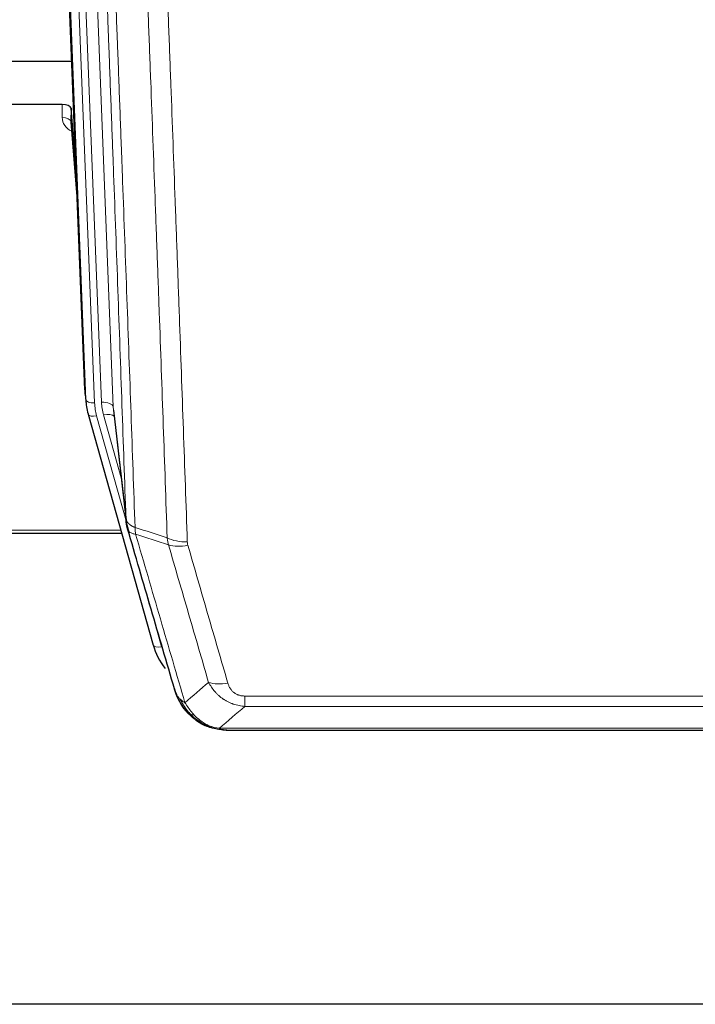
# Model space of a CAD drawing. Header units: inches. Extents: x 0 to 23760, y -13 to 16800.
# Tile 4 of 207: x 3175 to 3406, y 5772 to 6108. Entities that reach past the tile are written whole.
import ezdxf

# ---------------------------------------------------------------- set-up
doc = ezdxf.new("R2010")
doc.units = ezdxf.units.IN
doc.layers.add('254', color=7, linetype='Continuous', true_color=0xffffff)

msp = doc.modelspace()

# ---------------------------------------------------------------- linework, layer by layer
at = {"layer": '254', "color": 2, "linetype": 'Continuous', "lineweight": 25}
for p, q in [((3197.561, 5981.631), (3184.443, 6314.832)), ((3108.964, 6093.918), (3193.14, 6093.918)), ((3189.868, 6079.109), (3076.965, 6079.109)), ((3192.867, 6077.858), (3192.856, 6073.282)), ((3194.689, 6054.577), (3192.867, 6077.858)), ((3192.863, 6073.102), (3195.07, 6044.903)), ((3197.683, 5980.046), (3198.057, 5976.788)), ((3198.719, 5973.422), (3198.738, 5973.325)), ((3198.738, 5973.325), (3220.912, 5894.439)), ((3207.358, 5974.645), (3211.774, 5936.126)), ((3101.778, 5932.61), (3210.184, 5932.61)), ((3238.963, 5866.824), (3238.863, 5866.852)), ((3245.905, 5865.347), (3464.026, 5865.347)), ((4139.465, 5771.675), (3046.687, 5771.675))]:
    msp.add_line(p, q, dxfattribs=at)
at = {"layer": '254', "color": 110, "linetype": 'Continuous', "lineweight": 13}
for p, q in [((3197.935, 5978.373), (3184.824, 6311.395)), ((3187.818, 6310.175), (3200.929, 5977.153)), ((3190.21, 6309.339), (3203.276, 5977.445)), ((3194.202, 6307.712), (3207.268, 5975.819)), ((3189.858, 6074.693), (3189.868, 6079.109)), ((3192.856, 6073.282), (3195.063, 6045.094)), ((3197.561, 5981.631), (3197.935, 5978.373)), ((3207.268, 5975.819), (3211.645, 5937.638)), ((3201.626, 5972.752), (3211.699, 5936.918)), ((3209.999, 5951.606), (3203.973, 5973.044)), ((3101.882, 5933.64), (3209.897, 5933.64)), ((3219.074, 5910.677), (3223.8, 5893.866)), ((3252.294, 5877.011), (3457.637, 5877.011)), ((3252.294, 5873.478), (3252.294, 5877.011)), ((3457.637, 5873.478), (3252.294, 5873.478)), ((3238.863, 5866.852), (3238.794, 5867.009)), ((3243.563, 5866.01), (3466.368, 5866.01))]:
    msp.add_line(p, q, dxfattribs=at)
at = {"layer": '254', "color": 2, "linetype": 'Continuous', "lineweight": 25}
for centre, major_axis, ratio, start_param, end_param in [((3189.868, 6077.815), (3, 0), 0.4313147, 0.033781, 1.5709509), ((3224.581, 5982.475), (-27.037, -0.043), 0.8858289, 0.0334668, 0.0997972), ((3224.947, 5979.288), (-27.027, -0.37), 0.8864308, 0.02276, 0.2319114), ((3247.107, 5900.452), (-27.014, -0.465), 0.8900028, 0.2292736, 0.6020668)]:
    msp.add_ellipse(centre, major_axis=major_axis, ratio=ratio, start_param=start_param, end_param=end_param, dxfattribs=at)
at = {"layer": '254', "color": 110, "linetype": 'Continuous', "lineweight": 13}
for centre, major_axis, ratio, start_param, end_param in [((3195.861, 6074.693), (-6.003, -0.046), 0.8757409, 6.2743462, 7.3700502), ((3189.858, 6073.238), (-3, 0.007), 0.4848086, 3.1763596, 4.7135294), ((3200.929, 5978.538), (2.998, 0.118), 0.4614673, 3.175787, 4.6942235), ((3224.947, 5977.903), (-24.033, -0.038), 0.8858289, 0.0334668, 0.2426182), ((3203.276, 5975.598), (3.997, 0.157), 0.4614673, 0.0341943, 1.5526308), ((3227.294, 5978.195), (-24.033, -0.038), 0.8858289, 0.0334668, 0.2426182), ((3201.626, 5974.137), (2.888, 0.812), 0.4480327, 3.1416079, 4.5871119), ((3203.973, 5971.197), (3.851, 1.082), 0.4480327, 0.2500116, 1.4455193), ((3232.598, 5935.288), (-9.994, -0.345), 0.559112, 0.7940626, 1.551472), ((3232.786, 5934.116), (-9.604, -2.788), 0.5442898, 0.6684637, 1.414101), ((3223.8, 5895.251), (2.888, 0.812), 0.4480327, 3.1416079, 4.5871119), ((3246.447, 5887.233), (-9.598, -2.808), 0.562843, 0.6646512, 1.4076092)]:
    msp.add_ellipse(centre, major_axis=major_axis, ratio=ratio, start_param=start_param, end_param=end_param, dxfattribs=at)
for points, knots in [([(3211.645, 5937.638), (3211.2, 5950.485), (3210.294, 5976.336), (3208.887, 6015.58), (3207.917, 6042.054), (3207.362, 6057.033), (3207.301, 6058.699), (3207.177, 6062.032), (3206.991, 6067.036), (3206.554, 6078.735), (3206.176, 6088.804), (3205.858, 6097.217), (3205.794, 6098.901), (3205.666, 6102.271), (3205.474, 6107.329), (3205.024, 6119.152), (3204.634, 6129.325), (3203.848, 6149.72), (3202.784, 6177.048), (3201.144, 6218.442), (3200.019, 6246.307), (3199.449, 6260.306)], [0, 0, 0, 0, 0.125, 0.25, 0.375, 0.375, 0.390625, 0.390625, 0.40625, 0.4375, 0.5, 0.5, 0.515625, 0.515625, 0.53125, 0.5625, 0.625, 0.625, 0.75, 0.875, 1, 1, 1, 1]), ([(3202.505, 6258.526), (3203.076, 6244.473), (3204.204, 6216.502), (3205.849, 6174.951), (3206.915, 6147.519), (3207.704, 6127.047), (3208.095, 6116.836), (3208.547, 6104.967), (3208.739, 6099.89), (3208.867, 6096.507), (3208.931, 6094.817), (3209.25, 6086.372), (3209.629, 6076.264), (3210.067, 6064.521), (3210.254, 6059.498), (3210.378, 6056.152), (3210.44, 6054.48), (3210.996, 6039.444), (3211.969, 6012.869), (3213.38, 5973.475), (3214.288, 5947.526), (3214.734, 5934.63)], [0, 0, 0, 0, 0.125, 0.25, 0.375, 0.375, 0.4375, 0.46875, 0.484375, 0.484375, 0.5, 0.5, 0.5625, 0.59375, 0.609375, 0.609375, 0.625, 0.625, 0.75, 0.875, 1, 1, 1, 1]), ([(3225.731, 5931.061), (3225.292, 5943.758), (3224.401, 5969.304), (3223.479, 5995.151), (3222.776, 6014.649), (3222.54, 6021.167), (3222.063, 6034.241), (3221.823, 6040.797), (3221.097, 6060.521), (3220.605, 6073.741), (3219.981, 6090.356), (3219.855, 6093.682), (3219.604, 6100.344), (3219.225, 6110.35), (3218.842, 6120.392), (3218.07, 6140.524), (3217.027, 6167.499), (3215.417, 6208.35), (3214.315, 6235.846), (3213.757, 6249.659)], [0, 0, 0, 0, 0.125, 0.25, 0.25, 0.3125, 0.3125, 0.375, 0.375, 0.5, 0.5, 0.53125, 0.53125, 0.5625, 0.625, 0.625, 0.75, 0.875, 1, 1, 1, 1]), ([(3220.64, 6248.698), (3221.197, 6234.867), (3222.298, 6207.337), (3223.906, 6166.433), (3224.948, 6139.425), (3225.719, 6119.267), (3226.101, 6109.212), (3226.479, 6099.194), (3226.731, 6092.523), (3226.856, 6089.192), (3227.479, 6072.557), (3227.971, 6059.32), (3228.696, 6039.57), (3228.936, 6033.006), (3229.412, 6019.915), (3229.648, 6013.389), (3230.35, 5993.866), (3231.27, 5967.986), (3232.161, 5942.408), (3232.598, 5929.695)], [0, 0, 0, 0, 0.125, 0.25, 0.375, 0.375, 0.4375, 0.46875, 0.46875, 0.5, 0.5, 0.625, 0.625, 0.6875, 0.6875, 0.75, 0.75, 0.875, 1, 1, 1, 1]), ([(3211.645, 5937.638), (3211.645, 5937.63), (3211.647, 5937.614), (3211.65, 5937.591), (3211.654, 5937.567), (3211.657, 5937.543), (3211.661, 5937.52), (3211.665, 5937.496), (3211.669, 5937.472), (3211.674, 5937.449), (3211.679, 5937.425), (3211.684, 5937.402), (3211.689, 5937.378), (3211.695, 5937.355), (3211.701, 5937.331), (3211.707, 5937.308), (3211.713, 5937.284), (3211.72, 5937.261), (3211.727, 5937.237), (3211.734, 5937.214), (3211.741, 5937.19), (3211.749, 5937.167), (3211.757, 5937.144), (3211.765, 5937.121), (3211.773, 5937.097), (3211.782, 5937.074), (3211.791, 5937.051), (3211.8, 5937.028), (3211.809, 5937.004), (3211.819, 5936.981), (3211.829, 5936.958), (3211.839, 5936.935), (3211.849, 5936.912), (3211.86, 5936.889), (3211.871, 5936.866), (3211.882, 5936.843), (3211.893, 5936.82), (3211.905, 5936.797), (3211.917, 5936.775), (3211.929, 5936.752), (3211.941, 5936.729), (3211.954, 5936.706), (3211.967, 5936.684), (3211.98, 5936.661), (3211.993, 5936.638), (3212.007, 5936.616), (3212.02, 5936.593), (3212.035, 5936.571), (3212.049, 5936.548), (3212.063, 5936.526), (3212.078, 5936.504), (3212.093, 5936.481), (3212.109, 5936.459), (3212.124, 5936.437), (3212.14, 5936.415), (3212.156, 5936.393), (3212.172, 5936.371), (3212.189, 5936.349), (3212.206, 5936.327), (3212.223, 5936.305), (3212.24, 5936.283), (3212.257, 5936.261), (3212.275, 5936.239), (3212.293, 5936.218), (3212.311, 5936.196), (3212.33, 5936.174), (3212.348, 5936.153), (3212.367, 5936.131), (3212.386, 5936.11), (3212.406, 5936.089), (3212.425, 5936.067), (3212.445, 5936.046), (3212.465, 5936.025), (3212.485, 5936.004), (3212.506, 5935.983), (3212.527, 5935.962), (3212.554, 5935.935), (3212.588, 5935.902), (3212.629, 5935.863), (3212.67, 5935.824), (3212.713, 5935.786), (3212.756, 5935.748), (3212.8, 5935.711), (3212.845, 5935.673), (3212.89, 5935.636), (3212.937, 5935.599), (3212.984, 5935.563), (3213.032, 5935.527), (3213.08, 5935.491), (3213.13, 5935.455), (3213.18, 5935.42), (3213.231, 5935.385), (3213.283, 5935.351), (3213.335, 5935.316), (3213.388, 5935.283), (3213.442, 5935.249), (3213.497, 5935.216), (3213.552, 5935.183), (3213.608, 5935.15), (3213.665, 5935.118), (3213.722, 5935.086), (3213.781, 5935.055), (3213.839, 5935.024), (3213.899, 5934.993), (3213.959, 5934.963), (3214.02, 5934.933), (3214.082, 5934.904), (3214.144, 5934.874), (3214.207, 5934.846), (3214.271, 5934.817), (3214.335, 5934.789), (3214.4, 5934.762), (3214.465, 5934.734), (3214.532, 5934.708), (3214.598, 5934.681), (3214.666, 5934.655), (3214.711, 5934.638), (3214.734, 5934.63)], [0, 0, 0, 0, 0.0066687, 0.0133374, 0.0200061, 0.0266746, 0.0333432, 0.0400116, 0.0466801, 0.0533484, 0.0600168, 0.066685, 0.0733532, 0.0800214, 0.0866895, 0.0933575, 0.1000255, 0.1066935, 0.1133614, 0.1200292, 0.126697, 0.1333647, 0.1400324, 0.1467001, 0.1533676, 0.1600352, 0.1667026, 0.1733701, 0.1800374, 0.1867047, 0.193372, 0.2000392, 0.2067064, 0.2133735, 0.2200405, 0.2267075, 0.2333745, 0.2400414, 0.2467082, 0.253375, 0.2600418, 0.2667085, 0.2733751, 0.2800417, 0.2867082, 0.2933747, 0.3000412, 0.3067075, 0.3133739, 0.3200401, 0.3267064, 0.3333725, 0.3400387, 0.3467047, 0.3533708, 0.3600367, 0.3667026, 0.3733685, 0.3800343, 0.3867001, 0.3933658, 0.4000315, 0.4066971, 0.4133626, 0.4200281, 0.4266936, 0.433359, 0.4400243, 0.4466896, 0.4533549, 0.4600201, 0.4666852, 0.4733503, 0.4800154, 0.4866804, 0.4933453, 0.5000102, 0.5125098, 0.5250093, 0.5375088, 0.5500082, 0.5625077, 0.5750071, 0.5875066, 0.600006, 0.6125054, 0.6250049, 0.6375043, 0.6500037, 0.6625032, 0.6750026, 0.6875021, 0.7000016, 0.7125011, 0.7250006, 0.7375001, 0.7499997, 0.7624993, 0.7749989, 0.7874985, 0.7999982, 0.812498, 0.8249977, 0.8374975, 0.8499974, 0.8624973, 0.8749972, 0.8874972, 0.8999973, 0.9124974, 0.9249976, 0.9374978, 0.9499981, 0.9624985, 0.9749989, 0.9874994, 1, 1, 1, 1]), ([(3212.201, 5934.187), (3212.222, 5933.941), (3212.3, 5933.71), (3212.563, 5933.291), (3212.749, 5933.103), (3213.221, 5932.781), (3213.506, 5932.647), (3214.165, 5932.443), (3214.537, 5932.373), (3214.946, 5932.339)], [0, 0, 0, 0, 0.25, 0.25, 0.5, 0.5, 0.75, 0.75, 1, 1, 1, 1]), ([(3214.946, 5932.339), (3214.871, 5932.711), (3214.828, 5933.083), (3214.77, 5933.842), (3214.755, 5934.228), (3214.734, 5934.63)], [0, 0, 0, 0, 0.5, 0.5, 1, 1, 1, 1]), ([(3214.946, 5932.339), (3217.768, 5922.646), (3220.584, 5912.998), (3224.797, 5898.595), (3226.2, 5893.806), (3229.003, 5884.25), (3230.402, 5879.484), (3231.8, 5874.729)], [0, 0, 0, 0, 0.5, 0.5, 0.75, 0.75, 1, 1, 1, 1]), ([(3239.867, 5881.691), (3238.732, 5885.577), (3237.595, 5889.471), (3235.32, 5897.274), (3234.181, 5901.183), (3230.762, 5912.932), (3228.478, 5920.795), (3226.189, 5928.688)], [0, 0, 0, 0, 0.25, 0.25, 0.5, 0.5, 1, 1, 1, 1]), ([(3232.786, 5928.518), (3232.73, 5928.711), (3232.686, 5928.906), (3232.624, 5929.298), (3232.605, 5929.496), (3232.598, 5929.695)], [0, 0, 0, 0, 0.5, 0.5, 1, 1, 1, 1]), ([(3232.786, 5928.518), (3235.071, 5920.612), (3237.353, 5912.737), (3240.768, 5900.969), (3241.905, 5897.054), (3244.178, 5889.239), (3245.313, 5885.339), (3246.447, 5881.447)], [0, 0, 0, 0, 0.5, 0.5, 0.75, 0.75, 1, 1, 1, 1]), ([(3252.294, 5873.478), (3251.959, 5873.501), (3251.626, 5873.535), (3250.963, 5873.622), (3250.635, 5873.676), (3249.659, 5873.868), (3249.021, 5874.036), (3248.318, 5874.273), (3248.241, 5874.3), (3248.085, 5874.355), (3248.008, 5874.383), (3247.776, 5874.47), (3247.623, 5874.53), (3247.169, 5874.718), (3246.574, 5874.988), (3246.001, 5875.296), (3245.58, 5875.541), (3245.371, 5875.667), (3245.166, 5875.798), (3245.03, 5875.887), (3244.962, 5875.932), (3244.356, 5876.341), (3243.848, 5876.737), (3243.129, 5877.377), (3242.896, 5877.597), (3242.558, 5877.939), (3242.447, 5878.055), (3242.229, 5878.291), (3242.121, 5878.411), (3241.594, 5879.016), (3241.206, 5879.522), (3240.491, 5880.577), (3240.164, 5881.124), (3239.867, 5881.691)], [0, 0, 0, 0, 0.0625, 0.0625, 0.125, 0.125, 0.25, 0.25, 0.265625, 0.265625, 0.28125, 0.28125, 0.3125, 0.3125, 0.375, 0.4375, 0.4375, 0.46875, 0.484375, 0.484375, 0.5, 0.5, 0.625, 0.625, 0.6875, 0.6875, 0.71875, 0.71875, 0.75, 0.75, 0.875, 0.875, 1, 1, 1, 1]), ([(3252.294, 5877.011), (3252.111, 5877.011), (3251.929, 5877.017), (3251.565, 5877.044), (3251.385, 5877.063), (3251.03, 5877.117), (3250.854, 5877.151), (3250.508, 5877.233), (3250.337, 5877.281), (3250.126, 5877.351), (3250.084, 5877.366), (3250, 5877.396), (3249.876, 5877.442), (3249.754, 5877.492), (3249.516, 5877.597), (3249.208, 5877.75), (3248.921, 5877.929), (3248.747, 5878.048), (3248.713, 5878.073), (3248.645, 5878.122), (3248.611, 5878.147), (3248.511, 5878.223), (3248.446, 5878.275), (3248.257, 5878.434), (3248.138, 5878.545), (3247.911, 5878.773), (3247.804, 5878.891), (3247.601, 5879.134), (3247.505, 5879.259), (3247.392, 5879.419), (3247.37, 5879.451), (3247.326, 5879.516), (3247.305, 5879.549), (3247.241, 5879.647), (3247.2, 5879.713), (3247.081, 5879.913), (3247.008, 5880.047), (3246.871, 5880.32), (3246.807, 5880.457), (3246.631, 5880.875), (3246.531, 5881.158), (3246.447, 5881.447)], [0, 0, 0, 0, 0.0625, 0.0625, 0.125, 0.125, 0.1875, 0.1875, 0.25, 0.25, 0.265625, 0.265625, 0.28125, 0.3125, 0.3125, 0.375, 0.4375, 0.4375, 0.453125, 0.453125, 0.46875, 0.46875, 0.5, 0.5, 0.5625, 0.5625, 0.625, 0.625, 0.6875, 0.6875, 0.703125, 0.703125, 0.71875, 0.71875, 0.75, 0.75, 0.8125, 0.8125, 0.875, 0.875, 1, 1, 1, 1]), ([(3228.882, 5877.644), (3229.039, 5877.359), (3229.219, 5877.084), (3229.623, 5876.555), (3229.848, 5876.301), (3230.093, 5876.06)], [0, 0, 0, 0, 0.5, 0.5, 1, 1, 1, 1]), ([(3233.751, 5870.735), (3233.38, 5871.124), (3233.023, 5871.53), (3231.662, 5873.213), (3230.791, 5874.607), (3230.093, 5876.06)], [0, 0, 0, 0, 0.25, 0.25, 1, 1, 1, 1]), ([(3230.093, 5876.06), (3230.339, 5875.812), (3230.605, 5875.577), (3231.175, 5875.133), (3231.479, 5874.924), (3231.8, 5874.729)], [0, 0, 0, 0, 0.5, 0.5, 1, 1, 1, 1]), ([(3234.975, 5870.522), (3234.676, 5870.838), (3234.386, 5871.166), (3233.259, 5872.516), (3232.493, 5873.614), (3231.8, 5874.729)], [0, 0, 0, 0, 0.25, 0.25, 1, 1, 1, 1]), ([(3232.765, 5871.219), (3232.796, 5871.193), (3232.828, 5871.167), (3232.963, 5871.065), (3233.076, 5870.995), (3233.325, 5870.873), (3233.461, 5870.821), (3233.653, 5870.762), (3233.702, 5870.748), (3233.751, 5870.735)], [0, 0, 0, 0, 0.125, 0.125, 0.5, 0.5, 0.875, 0.875, 1, 1, 1, 1]), ([(3233.751, 5870.735), (3233.85, 5870.708), (3233.951, 5870.685), (3234.208, 5870.635), (3234.365, 5870.611), (3234.676, 5870.567), (3234.829, 5870.546), (3234.975, 5870.522)], [0, 0, 0, 0, 0.25, 0.25, 0.625, 0.625, 1, 1, 1, 1]), ([(3238.945, 5867.403), (3238.764, 5867.5), (3238.586, 5867.602), (3237.879, 5868.027), (3237.364, 5868.385), (3236.37, 5869.172), (3235.891, 5869.6), (3235.276, 5870.209), (3235.125, 5870.364), (3234.975, 5870.522)], [0, 0, 0, 0, 0.125, 0.125, 0.5, 0.5, 0.875, 0.875, 1, 1, 1, 1]), ([(3238.794, 5867.009), (3238.793, 5867.039), (3238.794, 5867.071), (3238.808, 5867.157), (3238.824, 5867.212), (3238.872, 5867.316), (3238.904, 5867.365), (3238.945, 5867.403)], [0, 0, 0, 0, 0.25, 0.25, 0.625, 0.625, 1, 1, 1, 1]), ([(3243.563, 5866.01), (3242.342, 5866.112), (3241.166, 5866.406), (3239.672, 5867.032), (3239.305, 5867.209), (3238.945, 5867.403)], [0, 0, 0, 0, 0.75, 0.75, 1, 1, 1, 1]), ([(3244.433, 5865.49), (3244.315, 5865.517), (3244.205, 5865.547), (3243.956, 5865.634), (3243.831, 5865.695), (3243.645, 5865.838), (3243.584, 5865.918), (3243.563, 5866.01)], [0, 0, 0, 0, 0.25, 0.25, 0.625, 0.625, 1, 1, 1, 1])]:
    msp.add_open_spline(points, degree=3, knots=knots, dxfattribs=at)
at = {"layer": '254', "color": 2, "linetype": 'Continuous', "lineweight": 25}
for points, knots in [([(3212.201, 5934.187), (3212.196, 5934.205), (3212.186, 5934.239), (3212.171, 5934.291), (3212.155, 5934.345), (3212.14, 5934.399), (3212.125, 5934.455), (3212.109, 5934.512), (3212.094, 5934.57), (3212.079, 5934.629), (3212.063, 5934.689), (3212.048, 5934.751), (3212.032, 5934.813), (3212.017, 5934.877), (3212.002, 5934.941), (3211.987, 5935.007), (3211.972, 5935.074), (3211.957, 5935.143), (3211.942, 5935.212), (3211.927, 5935.282), (3211.912, 5935.354), (3211.898, 5935.427), (3211.884, 5935.501), (3211.87, 5935.576), (3211.856, 5935.652), (3211.842, 5935.729), (3211.829, 5935.808), (3211.808, 5935.935), (3211.782, 5936.104), (3211.754, 5936.311), (3211.73, 5936.503), (3211.711, 5936.68), (3211.695, 5936.842), (3211.682, 5936.99), (3211.672, 5937.122), (3211.664, 5937.239), (3211.658, 5937.341), (3211.653, 5937.428), (3211.65, 5937.499), (3211.648, 5937.555), (3211.646, 5937.597), (3211.645, 5937.622), (3211.645, 5937.635), (3211.645, 5937.638)], [0, 0, 0, 0, 0.0155037, 0.0313049, 0.0474035, 0.0637997, 0.0804935, 0.097485, 0.1147743, 0.1323613, 0.1502462, 0.1684289, 0.1869096, 0.2056883, 0.224765, 0.2441397, 0.2638126, 0.2837835, 0.3040527, 0.32462, 0.3454856, 0.3666494, 0.3881116, 0.409872, 0.4319308, 0.454288, 0.4769435, 0.4998975, 0.5635611, 0.6228928, 0.6778927, 0.7285606, 0.7748966, 0.8169007, 0.8545729, 0.8879131, 0.9169214, 0.9415977, 0.9619421, 0.9779545, 0.989635, 0.9969835, 1, 1, 1, 1]), ([(3228.243, 5879.418), (3226.913, 5883.94), (3225.58, 5888.473), (3222.913, 5897.56), (3221.577, 5902.114), (3217.566, 5915.807), (3214.887, 5924.976), (3212.201, 5934.187)], [0, 0, 0, 0, 0.25, 0.25, 0.5, 0.5, 1, 1, 1, 1]), ([(3232.275, 5871.921), (3232.264, 5871.934), (3232.24, 5871.961), (3232.205, 5872.001), (3232.17, 5872.041), (3232.134, 5872.083), (3232.098, 5872.125), (3232.061, 5872.167), (3232.024, 5872.211), (3231.987, 5872.255), (3231.949, 5872.3), (3231.911, 5872.346), (3231.873, 5872.392), (3231.834, 5872.439), (3231.795, 5872.487), (3231.755, 5872.535), (3231.716, 5872.585), (3231.676, 5872.635), (3231.635, 5872.686), (3231.594, 5872.737), (3231.553, 5872.79), (3231.512, 5872.843), (3231.47, 5872.897), (3231.429, 5872.951), (3231.386, 5873.007), (3231.344, 5873.063), (3231.301, 5873.12), (3231.258, 5873.178), (3231.215, 5873.236), (3231.172, 5873.296), (3231.128, 5873.356), (3231.084, 5873.417), (3231.04, 5873.479), (3230.996, 5873.541), (3230.951, 5873.605), (3230.907, 5873.669), (3230.862, 5873.734), (3230.817, 5873.8), (3230.772, 5873.867), (3230.727, 5873.935), (3230.681, 5874.003), (3230.636, 5874.073), (3230.59, 5874.143), (3230.544, 5874.214), (3230.498, 5874.286), (3230.452, 5874.359), (3230.406, 5874.432), (3230.36, 5874.507), (3230.314, 5874.582), (3230.268, 5874.658), (3230.222, 5874.736), (3230.176, 5874.814), (3230.129, 5874.893), (3230.083, 5874.973), (3230.037, 5875.053), (3229.991, 5875.135), (3229.945, 5875.218), (3229.898, 5875.301), (3229.852, 5875.385), (3229.806, 5875.471), (3229.76, 5875.557), (3229.715, 5875.644), (3229.669, 5875.732), (3229.623, 5875.821), (3229.578, 5875.911), (3229.533, 5876.002), (3229.487, 5876.094), (3229.442, 5876.187), (3229.398, 5876.281), (3229.353, 5876.375), (3229.309, 5876.471), (3229.264, 5876.568), (3229.221, 5876.665), (3229.177, 5876.764), (3229.133, 5876.863), (3229.09, 5876.964), (3229.048, 5877.065), (3229.005, 5877.167), (3228.963, 5877.271), (3228.921, 5877.375), (3228.879, 5877.48), (3228.838, 5877.586), (3228.798, 5877.694), (3228.757, 5877.802), (3228.717, 5877.911), (3228.678, 5878.021), (3228.639, 5878.132), (3228.6, 5878.244), (3228.562, 5878.357), (3228.524, 5878.471), (3228.487, 5878.586), (3228.451, 5878.702), (3228.415, 5878.819), (3228.379, 5878.937), (3228.344, 5879.056), (3228.31, 5879.176), (3228.276, 5879.296), (3228.254, 5879.377), (3228.243, 5879.418)], [0, 0, 0, 0, 0.0060657, 0.012223, 0.0184718, 0.0248123, 0.0312443, 0.0377679, 0.0443831, 0.0510899, 0.0578883, 0.0647782, 0.0717598, 0.0788329, 0.0859977, 0.093254, 0.1006019, 0.1080414, 0.1155725, 0.1231952, 0.1309095, 0.1387154, 0.1466129, 0.1546019, 0.1626826, 0.1708549, 0.1791188, 0.1874742, 0.1959213, 0.20446, 0.2130903, 0.2218121, 0.2306256, 0.2395307, 0.2485274, 0.2576156, 0.2667955, 0.276067, 0.2854301, 0.2948848, 0.3044311, 0.314069, 0.3237985, 0.3336196, 0.3435324, 0.3535367, 0.3636326, 0.3738202, 0.3840993, 0.3944701, 0.4049324, 0.4154864, 0.426132, 0.4368691, 0.4476979, 0.4586183, 0.4696303, 0.480734, 0.4919292, 0.503216, 0.5145945, 0.5260645, 0.5376262, 0.5492795, 0.5610244, 0.5728609, 0.584789, 0.5968087, 0.60892, 0.621123, 0.6334175, 0.6458037, 0.6582815, 0.6708509, 0.6835119, 0.6962645, 0.7091087, 0.7220445, 0.735072, 0.748191, 0.7614017, 0.774704, 0.7880979, 0.8015834, 0.8151605, 0.8288293, 0.8425896, 0.8564416, 0.8703852, 0.8844204, 0.8985472, 0.9127656, 0.9270756, 0.9414773, 0.9559705, 0.9705554, 0.9852319, 1, 1, 1, 1]), ([(3228.243, 5879.418), (3228.301, 5879.108), (3228.383, 5878.804), (3228.596, 5878.211), (3228.727, 5877.923), (3228.882, 5877.644)], [0, 0, 0, 0, 0.5, 0.5, 1, 1, 1, 1]), ([(3232.765, 5871.219), (3232.33, 5871.689), (3231.92, 5872.18), (3230.391, 5874.215), (3229.495, 5875.904), (3228.882, 5877.644)], [0, 0, 0, 0, 0.25, 0.25, 1, 1, 1, 1]), ([(3232.335, 5871.787), (3232.357, 5871.743), (3232.38, 5871.698), (3232.459, 5871.563), (3232.521, 5871.473), (3232.647, 5871.329), (3232.703, 5871.273), (3232.765, 5871.219)], [0, 0, 0, 0, 0.2280377, 0.2280377, 0.6912151, 0.6912151, 1, 1, 1, 1]), ([(3235.276, 5868.962), (3234.63, 5869.444), (3234.014, 5869.97), (3233.206, 5870.756), (3232.983, 5870.985), (3232.765, 5871.219)], [0, 0, 0, 0, 0.7159091, 0.7159091, 1, 1, 1, 1]), ([(3238.794, 5867.009), (3238.566, 5867.121), (3238.338, 5867.238), (3237.437, 5867.731), (3236.777, 5868.152), (3235.508, 5869.09), (3234.898, 5869.607), (3234.126, 5870.35), (3233.937, 5870.54), (3233.751, 5870.735)], [0, 0, 0, 0, 0.125, 0.125, 0.5, 0.5, 0.875, 0.875, 1, 1, 1, 1]), ([(3244.433, 5865.49), (3243.023, 5865.579), (3241.586, 5865.885), (3239.716, 5866.586), (3239.252, 5866.786), (3238.794, 5867.009)], [0, 0, 0, 0, 0.75, 0.75, 1, 1, 1, 1]), ([(3240.961, 5866.094), (3240.881, 5866.118), (3240.802, 5866.142), (3240.129, 5866.354), (3239.541, 5866.573), (3238.963, 5866.824)], [0, 0, 0, 0, 0.1180686, 0.1180686, 1, 1, 1, 1]), ([(3246.105, 5865.35), (3246.031, 5865.348), (3245.957, 5865.347), (3245.661, 5865.348), (3245.439, 5865.357), (3245.012, 5865.392), (3244.806, 5865.418), (3244.554, 5865.464), (3244.493, 5865.476), (3244.433, 5865.49)], [0, 0, 0, 0, 0.125, 0.125, 0.5, 0.5, 0.875, 0.875, 1, 1, 1, 1])]:
    msp.add_open_spline(points, degree=3, knots=knots, dxfattribs=at)
for points, degree in [([(3211.768, 5936.207), (3212.518, 5933.376)], 1), ([(3235.352, 5868.905), (3236.998, 5867.685), (3238.865, 5866.85)], 2), ([(3246.105, 5865.35), (3245.488, 5865.346), (3244.865, 5865.376), (3244.239, 5865.44)], 3)]:
    msp.add_open_spline(points, degree=degree, dxfattribs=at)
at = {"layer": '254', "color": 110, "linetype": 'Continuous', "lineweight": 13}
for points in [[(3214.734, 5934.63), (3218.399, 5933.442), (3222.065, 5932.252), (3225.731, 5931.061)], [(3226.189, 5928.688), (3222.441, 5929.907), (3218.693, 5931.124), (3214.946, 5932.339)], [(3226.189, 5928.688), (3226.077, 5929.072), (3225.889, 5929.852), (3225.771, 5930.654), (3225.731, 5931.061)], [(3231.8, 5874.729), (3234.474, 5877.052), (3237.163, 5879.373), (3239.867, 5881.691)], [(3252.294, 5873.478), (3249.366, 5870.991), (3246.456, 5868.502), (3243.563, 5866.01)]]:
    msp.add_open_spline(points, degree=3, dxfattribs=at)

doc.saveas('drawing.dxf')
